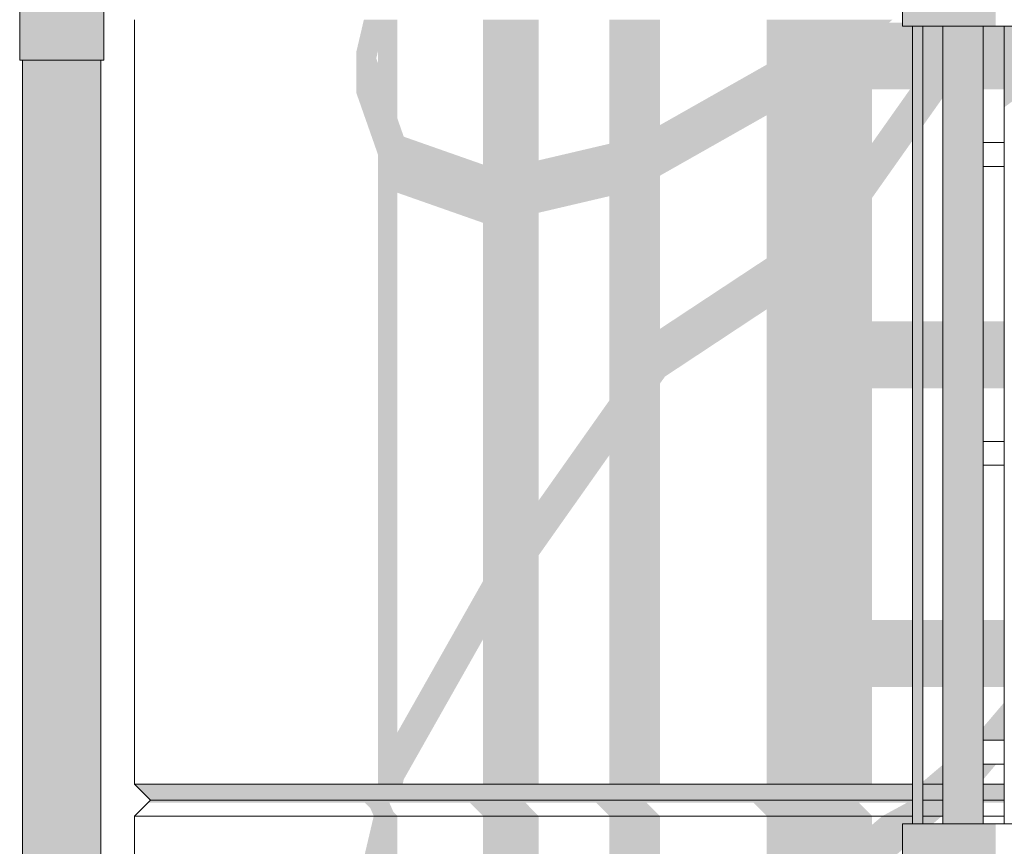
# Model space of a CAD drawing. Header units: millimetres. Extents: x -18574 to 23816, y -5698 to 8610.
# Tile 6 of 22: x -15144 to -13907, y 3242 to 4280. Entities that reach past the tile are written whole.
import ezdxf

# ---------------------------------------------------------------- set-up
doc = ezdxf.new("R2010")
doc.units = ezdxf.units.MM
doc.header["$MEASUREMENT"] = 0
doc.linetypes.add('Wipeout_Contour', pattern=[1000, 0, -1000])
doc.layers.add('Nowe_A__SCIANY', color=7, linetype='Continuous')
doc.layers.add('Nowe_A_WN_WYPOSAZENIE', color=7, linetype='Continuous')
for name, color, linetype, lineweight in [('Nowe_A__SCIANY_Nr_pióra__87', 7, 'Continuous', 13), ('Nowe_A_WN_WYPOSAZENIE_Nr_pióra__2', 7, 'Continuous', 13), ('Nowe_A_WN_WYPOSAZENIE_Nr_pióra__4', 7, 'Continuous', 13)]:
    doc.layers.add(name, color=color, linetype=linetype, lineweight=lineweight)

# ---------------------------------------------------------------- blocks, each defined once
blk = doc.blocks.new('ElemPrzekroju_2_1')
at = {"color": 254, "linetype": 'Wipeout_Contour', "lineweight": 0, "ltscale": 61632.782188}
blk.add_wipeout([(-15000, 4280), (-15000, 3320), (-14850, 3320), (-14850, 4280)], dxfattribs=at).dxf.layer = 'Nowe_A__SCIANY'
at = {"color": 254, "linetype": 'Wipeout_Contour', "lineweight": 0, "ltscale": 60770.84768}
blk.add_wipeout([(-15000, 3280), (-15000, 2320), (-14850, 2320), (-14850, 3280)], dxfattribs=at).dxf.layer = 'Nowe_A__SCIANY'
at = {"color": 254, "linetype": 'Wipeout_Contour', "lineweight": 0, "ltscale": 61150.573414}
blk.add_wipeout([(-14850, 3320), (-15000, 3320), (-14980, 3300), (-14870, 3300)], dxfattribs=at).dxf.layer = 'Nowe_A__SCIANY'
at = {"layer": 'Nowe_A__SCIANY', "linetype": 'Continuous', "lineweight": 0, "true_color": 0x000000}
blk.add_hatch(color=18, dxfattribs=at).paths.add_polyline_path([(-14850, 3320), (-15000, 3320), (-14980, 3300), (-14870, 3300)])
at = {"layer": 'Nowe_A__SCIANY_Nr_pióra__87', "color": 7, "linetype": 'Continuous', "lineweight": 13}
for q in [(-15000, 4280), (-14850, 3320)]:
    blk.add_line((-15000, 3320), q, dxfattribs=at)
at = {"color": 254, "linetype": 'Wipeout_Contour', "lineweight": 0, "ltscale": 61133.301725}
blk.add_wipeout([(-15000, 3280), (-14850, 3280), (-14870, 3300), (-14980, 3300)], dxfattribs=at).dxf.layer = 'Nowe_A__SCIANY'
at = {"layer": 'Nowe_A__SCIANY', "linetype": 'Continuous', "lineweight": 0, "true_color": 0x000000}
blk.add_hatch(color=18, dxfattribs=at).paths.add_polyline_path([(-14983.4, 3296.6), (-14866.6, 3296.6), (-14870, 3300), (-14980, 3300)])
at = {"layer": 'Nowe_A__SCIANY_Nr_pióra__87', "color": 7, "linetype": 'Continuous', "lineweight": 13}
for p, q in [((-14980, 3300), (-15000, 3320)), ((-15000, 3280), (-14980, 3300)), ((-14980, 3300), (-14870, 3300)), ((-15000, 2320), (-15000, 3280)), ((-14850, 3280), (-15000, 3280))]:
    blk.add_line(p, q, dxfattribs=at)
blk = doc.blocks.new('ElemPrzekroju_3_1')
at = {"color": 254, "linetype": 'Wipeout_Contour', "lineweight": 0, "ltscale": 89084.607016}
blk.add_wipeout([(-14850, 4280), (-14850, 3320), (-14022.3, 3320), (-14022.3, 4272), (-14035, 4272), (-14035, 4280)], dxfattribs=at).dxf.layer = 'Nowe_A__SCIANY'
at = {"color": 254, "linetype": 'Wipeout_Contour', "lineweight": 0, "ltscale": 58039.013069}
blk.add_wipeout([(-14009.6, 3320), (-13984.2, 3320), (-13984.2, 4272), (-14009.6, 4272)], dxfattribs=at).dxf.layer = 'Nowe_A__SCIANY'
at = {"color": 254, "linetype": 'Wipeout_Contour', "lineweight": 0, "ltscale": 58159.321}
blk.add_wipeout([(-13907, 4272), (-13933.4, 4272), (-13933.4, 4125.6), (-13907, 4125.6)], dxfattribs=at).dxf.layer = 'Nowe_A__SCIANY'
at = {"color": 254, "linetype": 'Wipeout_Contour', "lineweight": 0, "ltscale": 57853.581462}
blk.add_wipeout([(-13933.4, 4095.6), (-13933.4, 3750.5), (-13907, 3750.5), (-13907, 4095.6)], dxfattribs=at).dxf.layer = 'Nowe_A__SCIANY'
at = {"color": 254, "linetype": 'Wipeout_Contour', "lineweight": 0, "ltscale": 57464.765292}
blk.add_wipeout([(-13933.4, 3720.5), (-13933.4, 3375.3), (-13907, 3375.3), (-13907, 3720.5)], dxfattribs=at).dxf.layer = 'Nowe_A__SCIANY'
at = {"color": 254, "linetype": 'Wipeout_Contour', "lineweight": 0, "ltscale": 57254.325776}
blk.add_wipeout([(-13933.4, 3320), (-13907, 3320), (-13907, 3345.3), (-13933.4, 3345.3)], dxfattribs=at).dxf.layer = 'Nowe_A__SCIANY'
at = {"layer": 'Nowe_A__SCIANY', "linetype": 'Continuous', "lineweight": 0, "true_color": 0x000000}
for points in [[(-13984.2, 4272), (-14009.6, 4272), (-14009.6, 4146.3), (-13984.2, 4182.2)], [(-13907, 4272), (-13933.4, 4272), (-13933.4, 4192.4), (-13907, 4192.4)], [(-14009.6, 3901.1), (-14009.6, 3817.2), (-13984.2, 3817.2), (-13984.2, 3901.1)], [(-13933.4, 3901.1), (-13933.4, 3817.2), (-13907, 3817.2), (-13907, 3901.1)], [(-14009.6, 3526), (-14009.6, 3442.1), (-13984.2, 3442.1), (-13984.2, 3526)], [(-13933.4, 3526), (-13933.4, 3442.1), (-13907, 3442.1), (-13907, 3526)], [(-13907, 3422.8), (-13933.4, 3391.8), (-13933.4, 3375.3), (-13907, 3375.3)]]:
    blk.add_hatch(color=18, dxfattribs=at).paths.add_polyline_path(points)
at = {"color": 254, "linetype": 'Wipeout_Contour', "lineweight": 0, "ltscale": 59263.689324}
blk.add_wipeout([(-14870, 3300), (-14022.3, 3300), (-14022.3, 3320), (-14850, 3320)], dxfattribs=at).dxf.layer = 'Nowe_A__SCIANY'
at = {"color": 254, "linetype": 'Wipeout_Contour', "lineweight": 0, "ltscale": 57531.687388}
blk.add_wipeout([(-14009.6, 3320), (-14009.6, 3300), (-13984.2, 3300), (-13984.2, 3320)], dxfattribs=at).dxf.layer = 'Nowe_A__SCIANY'
at = {"color": 254, "linetype": 'Wipeout_Contour', "lineweight": 0, "ltscale": 57233.27496}
blk.add_wipeout([(-13907, 3320), (-13933.4, 3320), (-13933.4, 3300), (-13907, 3300)], dxfattribs=at).dxf.layer = 'Nowe_A__SCIANY'
at = {"layer": 'Nowe_A__SCIANY', "linetype": 'Continuous', "lineweight": 0, "true_color": 0x000000}
h = blk.add_hatch(color=18, dxfattribs=at)
h.paths.add_polyline_path([(-14721.4, 4188.4), (-14693.9, 4110.1), (-14693.9, 3320), (-14663.1, 3320), (-14661.7, 3326), (-14562, 3502), (-14562, 3320), (-14492.2, 3320), (-14492.2, 3607.4), (-14403.3, 3733.2), (-14403.3, 3320), (-14339.8, 3320), (-14339.8, 3823), (-14333.4, 3831.9), (-14205.5, 3916.4), (-14205.5, 3320), (-14073.1, 3320), (-14073.1, 3442.1), (-14022.3, 3442.1), (-14022.3, 3526), (-14073.1, 3526), (-14073.1, 3817.2), (-14022.3, 3817.2), (-14022.3, 3901.1), (-14073.1, 3901.1), (-14073.1, 4056.4), (-14022.3, 4128.3), (-14022.3, 4272), (-14035, 4272), (-14035, 4276.3), (-14052, 4276.3), (-14047.6, 4280), (-14205.5, 4280), (-14205.5, 4223.6), (-14339.8, 4147.6), (-14339.8, 4280), (-14403.3, 4280), (-14403.3, 4124.2), (-14492.2, 4103.4), (-14492.2, 4280), (-14562, 4280), (-14562, 4098.1), (-14661.7, 4133.1), (-14669.7, 4156), (-14669.7, 4280), (-14711.8, 4280), (-14721.4, 4239.2)])
h.paths.add_polyline_path([(-14696.2, 4231.5), (-14693.9, 4241.6), (-14693.9, 4224.8)], flags=0)
h.paths.add_polyline_path([(-14562, 3575.2), (-14669.7, 3385), (-14669.7, 4062.7), (-14562, 4024.9)], flags=0)
h.paths.add_polyline_path([(-14403.3, 3801.9), (-14492.2, 3676.2), (-14492.2, 4037.6), (-14403.3, 4058.4)], flags=0)
h.paths.add_polyline_path([(-14339.8, 4084.1), (-14205.5, 4160.1), (-14205.5, 3980.3), (-14339.8, 3891.7)], flags=0)
h.paths.add_polyline_path([(-14073.1, 4192.4), (-14025.6, 4192.4), (-14073.1, 4125.2)], flags=0)
for points in [[(-14009.6, 3320), (-13984.2, 3320), (-13984.2, 3344.5), (-14009.6, 3323)], [(-13933.4, 3345.3), (-13933.4, 3326), (-13917, 3345.3)], [(-14870, 3300), (-14022.3, 3300), (-14022.3, 3320), (-14850, 3320)], [(-14009.6, 3320), (-14009.6, 3300), (-13984.2, 3300), (-13984.2, 3320)], [(-13907, 3320), (-13933.4, 3320), (-13933.4, 3300), (-13907, 3300)]]:
    blk.add_hatch(color=18, dxfattribs=at).paths.add_polyline_path(points)
at = {"layer": 'Nowe_A__SCIANY_Nr_pióra__87', "color": 7, "linetype": 'Continuous', "lineweight": 13}
for p, q in [((-14850, 3320), (-14022.3, 3320)), ((-14009.6, 3320), (-13984.2, 3320)), ((-13933.4, 3320), (-13907, 3320))]:
    blk.add_line(p, q, dxfattribs=at)
at = {"color": 254, "linetype": 'Wipeout_Contour', "lineweight": 0, "ltscale": 59245.848803}
blk.add_wipeout([(-14022.3, 3300), (-14870, 3300), (-14850, 3280), (-14022.3, 3280)], dxfattribs=at).dxf.layer = 'Nowe_A__SCIANY'
at = {"color": 254, "linetype": 'Wipeout_Contour', "lineweight": 0, "ltscale": 57513.329348}
blk.add_wipeout([(-14009.6, 3300), (-14009.6, 3280), (-13984.2, 3280), (-13984.2, 3300)], dxfattribs=at).dxf.layer = 'Nowe_A__SCIANY'
at = {"color": 254, "linetype": 'Wipeout_Contour', "lineweight": 0, "ltscale": 57214.82117}
blk.add_wipeout([(-13907, 3300), (-13933.4, 3300), (-13933.4, 3280), (-13907, 3280)], dxfattribs=at).dxf.layer = 'Nowe_A__SCIANY'
at = {"layer": 'Nowe_A__SCIANY', "linetype": 'Continuous', "lineweight": 0, "true_color": 0x000000}
blk.add_hatch(color=18, dxfattribs=at).paths.add_polyline_path([(-13933.4, 3296.6), (-13907, 3296.6), (-13907, 3300), (-13933.4, 3300)])
at = {"layer": 'Nowe_A__SCIANY_Nr_pióra__87', "color": 7, "linetype": 'Continuous', "lineweight": 13}
for p, q in [((-14870, 3300), (-14022.3, 3300)), ((-14009.6, 3300), (-13984.2, 3300)), ((-13933.4, 3300), (-13907, 3300))]:
    blk.add_line(p, q, dxfattribs=at)
at = {"color": 254, "linetype": 'Wipeout_Contour', "lineweight": 0, "ltscale": 116449.930219}
blk.add_wipeout([(-14850, 2320), (-14022.3, 2320), (-14022.3, 3219.2), (-14035, 3219.2), (-14035, 3270), (-14022.3, 3270), (-14022.3, 3280), (-14850, 3280)], dxfattribs=at).dxf.layer = 'Nowe_A__SCIANY'
at = {"color": 254, "linetype": 'Wipeout_Contour', "lineweight": 0, "ltscale": 57499.619831}
blk.add_wipeout([(-14009.6, 3270), (-13984.2, 3270), (-13984.2, 3280), (-14009.6, 3280)], dxfattribs=at).dxf.layer = 'Nowe_A__SCIANY'
at = {"color": 254, "linetype": 'Wipeout_Contour', "lineweight": 0, "ltscale": 57201.039997}
blk.add_wipeout([(-13933.4, 3280), (-13933.4, 3270), (-13907, 3270), (-13907, 3280)], dxfattribs=at).dxf.layer = 'Nowe_A__SCIANY'
at = {"layer": 'Nowe_A__SCIANY', "linetype": 'Continuous', "lineweight": 0, "true_color": 0x000000}
for points in [[(-14022.3, 3300), (-14870, 3300), (-14866.6, 3296.6), (-14710.4, 3296.6), (-14703.6, 3289.7), (-14699.4, 3280), (-14669.7, 3280), (-14674.6, 3284.9), (-14679.7, 3296.6), (-14578.6, 3296.6), (-14562, 3280), (-14492.2, 3280), (-14508.7, 3296.6), (-14419.8, 3296.6), (-14403.3, 3280), (-14339.8, 3280), (-14356.3, 3296.6), (-14222.1, 3296.6), (-14205.5, 3280), (-14073.1, 3280), (-14089.6, 3296.6), (-14029.6, 3296.6), (-14060.2, 3280), (-14022.3, 3280)], [(-14009.6, 3300), (-14009.6, 3280), (-13985.3, 3280), (-13984.2, 3280.6), (-13984.2, 3300)], [(-14009.6, 3280), (-14009.6, 3270), (-13997.1, 3270), (-13985.3, 3280)]]:
    blk.add_hatch(color=18, dxfattribs=at).paths.add_polyline_path(points)
h = blk.add_hatch(color=18, dxfattribs=at)
h.paths.add_polyline_path([(-14721.4, 3186.4), (-14721.4, 3135.6), (-14693.9, 3057.4), (-14693.9, 2320), (-14635.2, 2320), (-14562, 2449.2), (-14562, 2320), (-14492.2, 2320), (-14492.2, 2554.7), (-14403.3, 2680.4), (-14403.3, 2320), (-14339.8, 2320), (-14339.8, 2770.2), (-14333.4, 2779.2), (-14205.5, 2863.6), (-14205.5, 2320), (-14022.3, 2320), (-14022.3, 2400.5), (-14073.1, 2400.5), (-14073.1, 2691.8), (-14022.3, 2691.8), (-14022.3, 2775.7), (-14073.1, 2775.7), (-14073.1, 3003.7), (-14028.3, 3066.9), (-14022.3, 3066.9), (-14022.3, 3150.8), (-14073.1, 3150.8), (-14073.1, 3205.6), (-14035, 3237.9), (-14035, 3270), (-14022.3, 3270), (-14022.3, 3280), (-14060.2, 3280), (-14073.1, 3269.1), (-14073.1, 3280), (-14205.5, 3280), (-14205.5, 3170.9), (-14339.8, 3094.8), (-14339.8, 3280), (-14403.3, 3280), (-14403.3, 3071.4), (-14492.2, 3050.6), (-14492.2, 3280), (-14562, 3280), (-14562, 3045.4), (-14661.7, 3080.4), (-14669.7, 3103.2), (-14669.7, 3280), (-14699.4, 3280)])
h.paths.add_polyline_path([(-14696.2, 3178.7), (-14693.9, 3188.8), (-14693.9, 3172)], flags=0)
h.paths.add_polyline_path([(-14562, 2522.4), (-14669.7, 2332.3), (-14669.7, 3010), (-14562, 2972.1)], flags=0)
h.paths.add_polyline_path([(-14492.2, 2623.4), (-14492.2, 2984.8), (-14403.3, 3005.7), (-14403.3, 2749.1)], flags=0)
h.paths.add_polyline_path([(-14339.8, 3031.3), (-14205.5, 3107.4), (-14205.5, 2927.5), (-14339.8, 2838.9)], flags=0)
at = {"layer": 'Nowe_A__SCIANY_Nr_pióra__87', "color": 7, "linetype": 'Continuous', "lineweight": 13}
for p, q in [((-14850, 3280), (-14022.3, 3280)), ((-14009.6, 3280), (-13984.2, 3280)), ((-13933.4, 3280), (-13907, 3280))]:
    blk.add_line(p, q, dxfattribs=at)
blk = doc.blocks.new('ElemPrzekroju_7_1')
at = {"color": 254, "linetype": 'Wipeout_Contour', "lineweight": 0, "ltscale": 58016.809056}
blk.add_wipeout([(-13788, 4272), (-13788, 4322.8), (-13917.8, 4322.8), (-13917.8, 4272)], dxfattribs=at).dxf.layer = 'Nowe_A_WN_WYPOSAZENIE'
at = {"color": 254, "linetype": 'Wipeout_Contour', "lineweight": 0, "ltscale": 58089.642692}
blk.add_wipeout([(-14022.3, 3270), (-14009.6, 3270), (-14009.6, 4272), (-14022.3, 4272)], dxfattribs=at).dxf.layer = 'Nowe_A_WN_WYPOSAZENIE'
at = {"color": 254, "linetype": 'Wipeout_Contour', "lineweight": 0, "ltscale": 56911.405927}
blk.add_wipeout([(-13788, 3219.2), (-13788, 3270), (-13917.8, 3270), (-13917.8, 3219.2)], dxfattribs=at).dxf.layer = 'Nowe_A_WN_WYPOSAZENIE'
at = {"layer": 'Nowe_A_WN_WYPOSAZENIE', "linetype": 'Continuous', "lineweight": 0, "true_color": 0x000000}
blk.add_hatch(color=18, dxfattribs=at).paths.add_polyline_path([(-13868.1, 4272), (-13907, 4272), (-13907, 4170.1), (-13868.1, 4198.5)])
at = {"color": 254, "linetype": 'Wipeout_Contour', "lineweight": 0, "ltscale": 58430.436712}
blk.add_wipeout([(-13917.8, 4272), (-13917.8, 4322.8), (-14004.5, 4322.8), (-14004.5, 4272)], dxfattribs=at).dxf.layer = 'Nowe_A_WN_WYPOSAZENIE'
at = {"color": 254, "linetype": 'Wipeout_Contour', "lineweight": 0, "ltscale": 57333.020945}
blk.add_wipeout([(-13917.8, 3219.2), (-13917.8, 3270), (-14004.5, 3270), (-14004.5, 3219.2)], dxfattribs=at).dxf.layer = 'Nowe_A_WN_WYPOSAZENIE'
at = {"layer": 'Nowe_A_WN_WYPOSAZENIE', "linetype": 'Continuous', "lineweight": 0, "true_color": 0x000000}
for points in [[(-13917.8, 4272), (-13917.8, 4322.8), (-14004.5, 4322.8), (-14004.5, 4272)], [(-13917.8, 3219.2), (-13917.8, 3270), (-14004.5, 3270), (-14004.5, 3219.2)]]:
    blk.add_hatch(color=18, dxfattribs=at).paths.add_polyline_path(points)
at = {"layer": 'Nowe_A_WN_WYPOSAZENIE_Nr_pióra__4', "color": 7, "linetype": 'Continuous', "lineweight": 13}
for p, q in [((-13788, 4272), (-13917.8, 4272)), ((-13788, 3270), (-13917.8, 3270))]:
    blk.add_line(p, q, dxfattribs=at)
at = {"color": 254, "linetype": 'Wipeout_Contour', "lineweight": 0, "ltscale": 58654.40191}
blk.add_wipeout([(-14004.5, 4272), (-14004.5, 4322.8), (-14035, 4322.8), (-14035, 4272)], dxfattribs=at).dxf.layer = 'Nowe_A_WN_WYPOSAZENIE'
at = {"color": 254, "linetype": 'Wipeout_Contour', "lineweight": 0, "ltscale": 57869.035134}
blk.add_wipeout([(-13984.2, 4272), (-13984.2, 3270), (-13933.4, 3270), (-13933.4, 4272)], dxfattribs=at).dxf.layer = 'Nowe_A_WN_WYPOSAZENIE'
at = {"color": 254, "linetype": 'Wipeout_Contour', "lineweight": 0, "ltscale": 57561.264547}
blk.add_wipeout([(-14004.5, 3219.2), (-14004.5, 3270), (-14035, 3270), (-14035, 3219.2)], dxfattribs=at).dxf.layer = 'Nowe_A_WN_WYPOSAZENIE'
at = {"layer": 'Nowe_A_WN_WYPOSAZENIE', "linetype": 'Continuous', "lineweight": 0, "true_color": 0x000000}
for points in [[(-14004.5, 4272), (-14004.5, 4322.8), (-14035, 4322.8), (-14035, 4272)], [(-14022.3, 3270), (-14009.6, 3270), (-14009.6, 4272), (-14022.3, 4272)], [(-14004.5, 3219.2), (-14004.5, 3270), (-14035, 3270), (-14035, 3219.2)]]:
    blk.add_hatch(color=18, dxfattribs=at).paths.add_polyline_path(points)
at = {"layer": 'Nowe_A_WN_WYPOSAZENIE_Nr_pióra__4', "color": 7, "linetype": 'Continuous', "lineweight": 13}
for p, q in [((-14035, 4272), (-14035, 4322.8)), ((-14004.5, 4272), (-14035, 4272)), ((-14022.3, 3270), (-14022.3, 4272)), ((-14009.6, 3270), (-14009.6, 4272)), ((-13917.8, 4272), (-14004.5, 4272)), ((-13984.2, 3270), (-13984.2, 4272)), ((-14004.5, 3270), (-14035, 3270)), ((-14035, 3219.2), (-14035, 3270)), ((-13917.8, 3270), (-14004.5, 3270))]:
    blk.add_line(p, q, dxfattribs=at)
at = {"color": 254, "linetype": 'Wipeout_Contour', "lineweight": 0, "ltscale": 58057.804731}
blk.add_wipeout([(-13933.4, 4095.6), (-13907, 4095.6), (-13907, 4125.6), (-13933.4, 4125.6)], dxfattribs=at).dxf.layer = 'Nowe_A_WN_WYPOSAZENIE'
at = {"color": 254, "linetype": 'Wipeout_Contour', "lineweight": 0, "ltscale": 57650.788228}
blk.add_wipeout([(-13933.4, 3720.5), (-13907, 3720.5), (-13907, 3750.5), (-13933.4, 3750.5)], dxfattribs=at).dxf.layer = 'Nowe_A_WN_WYPOSAZENIE'
at = {"color": 254, "linetype": 'Wipeout_Contour', "lineweight": 0, "ltscale": 57280.202826}
blk.add_wipeout([(-13933.4, 3345.3), (-13907, 3345.3), (-13907, 3375.3), (-13933.4, 3375.3)], dxfattribs=at).dxf.layer = 'Nowe_A_WN_WYPOSAZENIE'
at = {"layer": 'Nowe_A_WN_WYPOSAZENIE', "linetype": 'Continuous', "lineweight": 0, "true_color": 0x000000}
blk.add_hatch(color=18, dxfattribs=at).paths.add_polyline_path([(-13984.2, 4272), (-13984.2, 3270), (-13933.4, 3270), (-13933.4, 4272)])
at = {"layer": 'Nowe_A_WN_WYPOSAZENIE_Nr_pióra__4', "color": 7, "linetype": 'Continuous', "lineweight": 13}
for p, q in [((-13933.4, 3270), (-13933.4, 4272)), ((-13907, 3270), (-13907, 4272)), ((-13907, 4125.6), (-13933.4, 4125.6)), ((-13907, 4095.6), (-13933.4, 4095.6)), ((-13907, 3750.5), (-13933.4, 3750.5)), ((-13907, 3720.5), (-13933.4, 3720.5)), ((-13907, 3375.3), (-13933.4, 3375.3)), ((-13907, 3345.3), (-13933.4, 3345.3))]:
    blk.add_line(p, q, dxfattribs=at)
blk = doc.blocks.new('ElemPrzekroju_10_1')
at = {"color": 254, "linetype": 'Wipeout_Contour', "lineweight": 0, "ltscale": 62227.28272}
blk.add_wipeout([(-15134.8, 4229.1), (-15140.7, 4229.1), (-15140.7, 2809.1), (-15134.8, 2809.1)], dxfattribs=at).dxf.layer = 'Nowe_A_WN_WYPOSAZENIE'
at = {"color": 254, "linetype": 'Wipeout_Contour', "lineweight": 0, "ltscale": 62013.902543}
blk.add_wipeout([(-15091.5, 4229.1), (-15091.5, 2809.1), (-15074.4, 2809.1), (-15074.4, 4229.1)], dxfattribs=at).dxf.layer = 'Nowe_A_WN_WYPOSAZENIE'
at = {"layer": 'Nowe_A_WN_WYPOSAZENIE', "linetype": 'Continuous', "lineweight": 0, "true_color": 0x000000}
for points in [[(-15134.8, 4229.1), (-15140.7, 4229.1), (-15140.7, 2809.1), (-15134.8, 2809.1)], [(-15091.5, 4229.1), (-15091.5, 2809.1), (-15074.4, 2809.1), (-15074.4, 4229.1)]]:
    blk.add_hatch(color=18, dxfattribs=at).paths.add_polyline_path(points)
at = {"color": 254, "linetype": 'Wipeout_Contour', "lineweight": 0, "ltscale": 62935.56482}
blk.add_wipeout([(-15144.3, 4309.1), (-15144.3, 4229.1), (-15142.9, 4229.1), (-15142.9, 4309.1)], dxfattribs=at).dxf.layer = 'Nowe_A_WN_WYPOSAZENIE'
at = {"color": 254, "linetype": 'Wipeout_Contour', "lineweight": 0, "ltscale": 62193.999177}
blk.add_wipeout([(-15134.8, 4229.1), (-15134.8, 2809.1), (-15123.6, 2809.1), (-15123.6, 4229.1)], dxfattribs=at).dxf.layer = 'Nowe_A_WN_WYPOSAZENIE'
at = {"color": 254, "linetype": 'Wipeout_Contour', "lineweight": 0, "ltscale": 61951.362421}
blk.add_wipeout([(-15074.4, 4229.1), (-15074.4, 2809.1), (-15059.4, 2809.1), (-15059.4, 4229.1)], dxfattribs=at).dxf.layer = 'Nowe_A_WN_WYPOSAZENIE'
at = {"layer": 'Nowe_A_WN_WYPOSAZENIE', "linetype": 'Continuous', "lineweight": 0, "true_color": 0x000000}
for points in [[(-15144.3, 4309.1), (-15144.3, 4229.1), (-15142.9, 4229.1), (-15142.9, 4309.1)], [(-15134.8, 4229.1), (-15134.8, 2809.1), (-15123.6, 2809.1), (-15123.6, 4229.1)], [(-15074.4, 4229.1), (-15074.4, 2809.1), (-15059.4, 2809.1), (-15059.4, 4229.1)]]:
    blk.add_hatch(color=18, dxfattribs=at).paths.add_polyline_path(points)
at = {"color": 254, "linetype": 'Wipeout_Contour', "lineweight": 0, "ltscale": 62919.30085}
blk.add_wipeout([(-15142.9, 4229.1), (-15135.9, 4229.1), (-15135.9, 4309.1), (-15142.9, 4309.1)], dxfattribs=at).dxf.layer = 'Nowe_A_WN_WYPOSAZENIE'
at = {"color": 254, "linetype": 'Wipeout_Contour', "lineweight": 0, "ltscale": 62143.00771}
blk.add_wipeout([(-15123.6, 4229.1), (-15123.6, 2809.1), (-15108.6, 2809.1), (-15108.6, 4229.1)], dxfattribs=at).dxf.layer = 'Nowe_A_WN_WYPOSAZENIE'
at = {"color": 254, "linetype": 'Wipeout_Contour', "lineweight": 0, "ltscale": 61900.381585}
blk.add_wipeout([(-15059.4, 2809.1), (-15048.2, 2809.1), (-15048.2, 4229.1), (-15059.4, 4229.1)], dxfattribs=at).dxf.layer = 'Nowe_A_WN_WYPOSAZENIE'
at = {"layer": 'Nowe_A_WN_WYPOSAZENIE', "linetype": 'Continuous', "lineweight": 0, "true_color": 0x000000}
for points in [[(-15142.9, 4229.1), (-15135.9, 4229.1), (-15135.9, 4309.1), (-15142.9, 4309.1)], [(-15123.6, 4229.1), (-15123.6, 2809.1), (-15108.6, 2809.1), (-15108.6, 4229.1)], [(-15059.4, 2809.1), (-15048.2, 2809.1), (-15048.2, 4229.1), (-15059.4, 4229.1)]]:
    blk.add_hatch(color=18, dxfattribs=at).paths.add_polyline_path(points)
at = {"layer": 'Nowe_A_WN_WYPOSAZENIE_Nr_pióra__2', "color": 7, "linetype": 'Continuous', "lineweight": 13}
for q in [(-15144.3, 4309.1), (-15142.9, 4229.1)]:
    blk.add_line((-15144.3, 4229.1), q, dxfattribs=at)
at = {"color": 254, "linetype": 'Wipeout_Contour', "lineweight": 0, "ltscale": 62883.065341}
blk.add_wipeout([(-15135.9, 4229.1), (-15124.1, 4229.1), (-15124.1, 4309.1), (-15135.9, 4309.1)], dxfattribs=at).dxf.layer = 'Nowe_A_WN_WYPOSAZENIE'
at = {"color": 254, "linetype": 'Wipeout_Contour', "lineweight": 0, "ltscale": 62080.460308}
blk.add_wipeout([(-15108.6, 2809.1), (-15091.5, 2809.1), (-15091.5, 4229.1), (-15108.6, 4229.1)], dxfattribs=at).dxf.layer = 'Nowe_A_WN_WYPOSAZENIE'
at = {"color": 254, "linetype": 'Wipeout_Contour', "lineweight": 0, "ltscale": 61867.107304}
blk.add_wipeout([(-15048.2, 4229.1), (-15048.2, 2809.1), (-15042.3, 2809.1), (-15042.3, 4229.1)], dxfattribs=at).dxf.layer = 'Nowe_A_WN_WYPOSAZENIE'
at = {"layer": 'Nowe_A_WN_WYPOSAZENIE', "linetype": 'Continuous', "lineweight": 0, "true_color": 0x000000}
for points in [[(-15135.9, 4229.1), (-15124.1, 4229.1), (-15124.1, 4309.1), (-15135.9, 4309.1)], [(-15108.6, 2809.1), (-15091.5, 2809.1), (-15091.5, 4229.1), (-15108.6, 4229.1)], [(-15048.2, 4229.1), (-15048.2, 2809.1), (-15042.3, 2809.1), (-15042.3, 4229.1)]]:
    blk.add_hatch(color=18, dxfattribs=at).paths.add_polyline_path(points)
at = {"layer": 'Nowe_A_WN_WYPOSAZENIE_Nr_pióra__2', "color": 7, "linetype": 'Continuous', "lineweight": 13}
for p, q in [((-15142.9, 4229.1), (-15135.9, 4229.1)), ((-15140.7, 2809.1), (-15140.7, 4229.1))]:
    blk.add_line(p, q, dxfattribs=at)
at = {"color": 254, "linetype": 'Wipeout_Contour', "lineweight": 0, "ltscale": 62830.787296}
blk.add_wipeout([(-15124.1, 4229.1), (-15108.7, 4229.1), (-15108.7, 4309.1), (-15124.1, 4309.1)], dxfattribs=at).dxf.layer = 'Nowe_A_WN_WYPOSAZENIE'
at = {"color": 254, "linetype": 'Wipeout_Contour', "lineweight": 0, "ltscale": 62701.89742}
blk.add_wipeout([(-15091.5, 4229.1), (-15074.3, 4229.1), (-15074.3, 4309.1), (-15091.5, 4309.1)], dxfattribs=at).dxf.layer = 'Nowe_A_WN_WYPOSAZENIE'
at = {"layer": 'Nowe_A_WN_WYPOSAZENIE', "linetype": 'Continuous', "lineweight": 0, "true_color": 0x000000}
for points in [[(-15124.1, 4229.1), (-15108.7, 4229.1), (-15108.7, 4309.1), (-15124.1, 4309.1)], [(-15091.5, 4229.1), (-15074.3, 4229.1), (-15074.3, 4309.1), (-15091.5, 4309.1)]]:
    blk.add_hatch(color=18, dxfattribs=at).paths.add_polyline_path(points)
at = {"layer": 'Nowe_A_WN_WYPOSAZENIE_Nr_pióra__2', "color": 7, "linetype": 'Continuous', "lineweight": 13}
blk.add_line((-15135.9, 4229.1), (-15124.1, 4229.1), dxfattribs=at)
at = {"color": 254, "linetype": 'Wipeout_Contour', "lineweight": 0, "ltscale": 62768.134323}
blk.add_wipeout([(-15108.7, 4229.1), (-15091.5, 4229.1), (-15091.5, 4309.1), (-15108.7, 4309.1)], dxfattribs=at).dxf.layer = 'Nowe_A_WN_WYPOSAZENIE'
at = {"color": 254, "linetype": 'Wipeout_Contour', "lineweight": 0, "ltscale": 62639.254398}
blk.add_wipeout([(-15074.3, 4229.1), (-15058.9, 4229.1), (-15058.9, 4309.1), (-15074.3, 4309.1)], dxfattribs=at).dxf.layer = 'Nowe_A_WN_WYPOSAZENIE'
at = {"layer": 'Nowe_A_WN_WYPOSAZENIE', "linetype": 'Continuous', "lineweight": 0, "true_color": 0x000000}
for points in [[(-15108.7, 4229.1), (-15091.5, 4229.1), (-15091.5, 4309.1), (-15108.7, 4309.1)], [(-15074.3, 4229.1), (-15058.9, 4229.1), (-15058.9, 4309.1), (-15074.3, 4309.1)]]:
    blk.add_hatch(color=18, dxfattribs=at).paths.add_polyline_path(points)
at = {"layer": 'Nowe_A_WN_WYPOSAZENIE_Nr_pióra__2', "color": 7, "linetype": 'Continuous', "lineweight": 13}
for p, q in [((-15124.1, 4229.1), (-15108.7, 4229.1)), ((-15108.7, 4229.1), (-15091.5, 4229.1)), ((-15091.5, 4229.1), (-15074.3, 4229.1))]:
    blk.add_line(p, q, dxfattribs=at)
at = {"color": 254, "linetype": 'Wipeout_Contour', "lineweight": 0, "ltscale": 62586.992039}
blk.add_wipeout([(-15058.9, 4229.1), (-15047.1, 4229.1), (-15047.1, 4309.1), (-15058.9, 4309.1)], dxfattribs=at).dxf.layer = 'Nowe_A_WN_WYPOSAZENIE'
at = {"layer": 'Nowe_A_WN_WYPOSAZENIE', "linetype": 'Continuous', "lineweight": 0, "true_color": 0x000000}
blk.add_hatch(color=18, dxfattribs=at).paths.add_polyline_path([(-15058.9, 4229.1), (-15047.1, 4229.1), (-15047.1, 4309.1), (-15058.9, 4309.1)])
at = {"layer": 'Nowe_A_WN_WYPOSAZENIE_Nr_pióra__2', "color": 7, "linetype": 'Continuous', "lineweight": 13}
blk.add_line((-15074.3, 4229.1), (-15058.9, 4229.1), dxfattribs=at)
at = {"color": 254, "linetype": 'Wipeout_Contour', "lineweight": 0, "ltscale": 62550.771299}
blk.add_wipeout([(-15047.1, 4229.1), (-15040.1, 4229.1), (-15040.1, 4309.1), (-15047.1, 4309.1)], dxfattribs=at).dxf.layer = 'Nowe_A_WN_WYPOSAZENIE'
at = {"layer": 'Nowe_A_WN_WYPOSAZENIE', "linetype": 'Continuous', "lineweight": 0, "true_color": 0x000000}
blk.add_hatch(color=18, dxfattribs=at).paths.add_polyline_path([(-15047.1, 4229.1), (-15040.1, 4229.1), (-15040.1, 4309.1), (-15047.1, 4309.1)])
at = {"layer": 'Nowe_A_WN_WYPOSAZENIE_Nr_pióra__2', "color": 7, "linetype": 'Continuous', "lineweight": 13}
blk.add_line((-15058.9, 4229.1), (-15047.1, 4229.1), dxfattribs=at)
at = {"color": 254, "linetype": 'Wipeout_Contour', "lineweight": 0, "ltscale": 62534.514904}
blk.add_wipeout([(-15040.1, 4309.1), (-15040.1, 4229.1), (-15038.7, 4229.1), (-15038.7, 4309.1)], dxfattribs=at).dxf.layer = 'Nowe_A_WN_WYPOSAZENIE'
at = {"layer": 'Nowe_A_WN_WYPOSAZENIE', "linetype": 'Continuous', "lineweight": 0, "true_color": 0x000000}
blk.add_hatch(color=18, dxfattribs=at).paths.add_polyline_path([(-15040.1, 4309.1), (-15040.1, 4229.1), (-15038.7, 4229.1), (-15038.7, 4309.1)])
at = {"layer": 'Nowe_A_WN_WYPOSAZENIE_Nr_pióra__2', "color": 7, "linetype": 'Continuous', "lineweight": 13}
for p, q in [((-15038.7, 4229.1), (-15038.7, 4309.1)), ((-15047.1, 4229.1), (-15040.1, 4229.1)), ((-15042.3, 2809.1), (-15042.3, 4229.1)), ((-15040.1, 4229.1), (-15038.7, 4229.1))]:
    blk.add_line(p, q, dxfattribs=at)

msp = doc.modelspace()

# ---------------------------------------------------------------- block references
at = {"layer": 'Nowe_A__SCIANY', "lineweight": 0}
msp.add_blockref('ElemPrzekroju_2_1', (0, 0), dxfattribs=at)
at = {"layer": 'Nowe_A_WN_WYPOSAZENIE', "lineweight": 0}
msp.add_blockref('ElemPrzekroju_10_1', (0, 0), dxfattribs=at)

# ---------------------------------------------------------------- next in the draw order: block references
at = {"layer": 'Nowe_A__SCIANY', "lineweight": 0}
msp.add_blockref('ElemPrzekroju_3_1', (0, 0), dxfattribs=at)

# ---------------------------------------------------------------- next in the draw order: block references
at = {"layer": 'Nowe_A_WN_WYPOSAZENIE', "lineweight": 0}
msp.add_blockref('ElemPrzekroju_7_1', (0, 0), dxfattribs=at)

doc.saveas('drawing.dxf')
